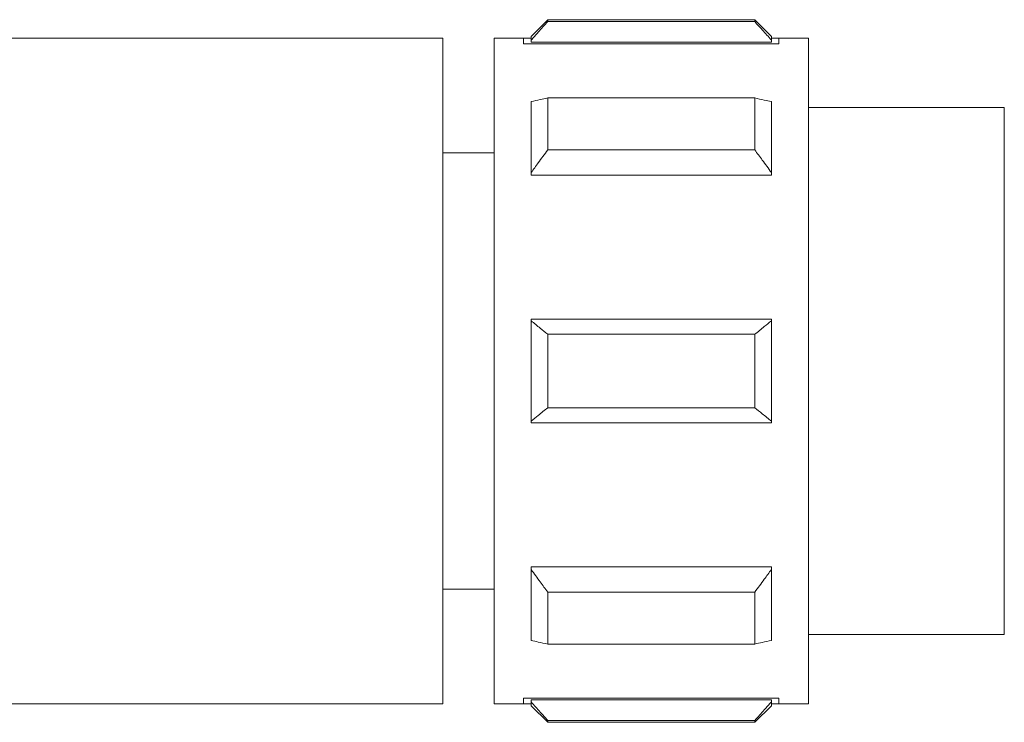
# Model space of a CAD drawing. Header units: millimetres. Extents: x -458 to 1924, y -69 to 431.
# Tile 36 of 49: x 642 to 669, y 391 to 410. Entities that reach past the tile are written whole.
import ezdxf

# ---------------------------------------------------------------- set-up
doc = ezdxf.new("R2010")
doc.units = ezdxf.units.MM

# ---------------------------------------------------------------- blocks, each defined once
blk = doc.blocks.new('Drawing View1')
at = {"color": 7, "linetype": 'Continuous', "lineweight": 18}
for p, q in [((512.95, 9.5), (512.5, 9.05)), ((518.55, 9.5), (512.95, 9.5)), ((512.95, 9.448), (512.95, 9.5)), ((512.95, 9.448), (518.55, 9.448)), ((519, 9.05), (518.55, 9.5)), ((518.55, 9.5), (518.55, 9.448)), ((510.112, 9), (497.338, 9)), ((510.112, -9), (510.112, 9)), ((511.5, -9), (511.5, 9)), ((512.293, 9), (511.5, 9)), ((512.5, 9), (512.293, 9)), ((512.293, 9), (512.293, 8.845)), ((512.293, 8.845), (519.2, 8.845)), ((512.5, 8.947), (512.5, 9.05)), ((512.5, 8.89), (512.5, 8.947)), ((512.5, 8.89), (519, 8.89)), ((519, 9.05), (519, 8.947)), ((519.2, 9), (519, 9)), ((519, 8.947), (519, 8.89)), ((519.2, 9), (519.2, 8.845)), ((520, 9), (519.2, 9)), ((520, 9), (520, -9)), ((512.5, 5.366), (512.5, 7.287)), ((512.95, 5.979), (512.95, 7.383)), ((512.95, 7.383), (518.55, 7.383)), ((518.55, 7.383), (518.55, 5.979)), ((519, 7.287), (519, 5.366)), ((525.3, 7.125), (520, 7.125)), ((525.3, -7.125), (525.3, 7.125)), ((510.4, 5.9), (510.112, 5.9)), ((511.5, 5.9), (510.4, 5.9)), ((512.95, 5.979), (518.55, 5.979)), ((512.5, 5.297), (512.5, 5.366)), ((519, 5.366), (519, 5.297)), ((512.5, 5.297), (519, 5.297)), ((512.5, 1.358), (512.5, 1.4)), ((512.5, 1.4), (519, 1.4)), ((512.5, -1.358), (512.5, 1.358)), ((519, 1.4), (519, 1.358)), ((519, 1.358), (519, -1.358)), ((512.95, -0.993), (512.95, 0.993)), ((512.95, 0.993), (518.55, 0.993)), ((518.55, 0.993), (518.55, -0.993)), ((512.95, -0.993), (518.55, -0.993)), ((512.5, -1.4), (512.5, -1.358)), ((512.5, -1.4), (519, -1.4)), ((519, -1.358), (519, -1.4)), ((512.5, -5.297), (519, -5.297)), ((512.5, -5.366), (512.5, -5.297)), ((519, -5.297), (519, -5.366)), ((512.5, -7.287), (512.5, -5.366)), ((519, -5.366), (519, -7.287)), ((510.112, -5.9), (510.4, -5.9)), ((511.5, -5.9), (510.4, -5.9)), ((512.95, -5.979), (518.55, -5.979)), ((512.95, -7.383), (512.95, -5.979)), ((518.55, -5.979), (518.55, -7.383)), ((520, -7.125), (525.3, -7.125)), ((512.95, -7.383), (518.55, -7.383)), ((510.112, -9), (497.338, -9)), ((512.293, -9), (511.5, -9)), ((512.293, -8.845), (519.2, -8.845)), ((512.293, -8.845), (512.293, -9)), ((512.293, -9), (512.5, -9)), ((512.5, -8.89), (519, -8.89)), ((512.5, -8.947), (512.5, -8.89)), ((512.5, -9.05), (512.5, -8.947)), ((512.5, -9.05), (512.95, -9.5)), ((518.55, -9.5), (519, -9.05)), ((519, -8.89), (519, -8.947)), ((519, -8.947), (519, -9.05)), ((519, -9), (519.2, -9)), ((519.2, -8.845), (519.2, -9)), ((520, -9), (519.2, -9)), ((512.95, -9.448), (518.55, -9.448)), ((512.95, -9.5), (512.95, -9.448)), ((512.95, -9.5), (518.55, -9.5)), ((518.55, -9.448), (518.55, -9.5))]:
    blk.add_line(p, q, dxfattribs=at)
for points, knots in [([(512.95, 9.448), (512.864, 9.354), (512.712, 9.188), (512.564, 9.02), (512.5, 8.947)], [0, 0, 0, 0, 0.569214, 1, 1, 1, 1]), ([(519, 8.947), (518.918, 9.04), (518.77, 9.208), (518.618, 9.373), (518.55, 9.448)], [0, 0, 0, 0, 0.550612, 1, 1, 1, 1]), ([(512.5, 7.287), (512.582, 7.305), (512.73, 7.337), (512.882, 7.369), (512.95, 7.383)], [0, 0, 0, 0, 0.550612, 1, 1, 1, 1]), ([(518.55, 7.383), (518.636, 7.365), (518.788, 7.333), (518.936, 7.301), (519, 7.287)], [0, 0, 0, 0, 0.5692143, 1, 1, 1, 1]), ([(512.95, 5.979), (512.864, 5.863), (512.712, 5.66), (512.564, 5.455), (512.5, 5.366)], [0, 0, 0, 0, 0.569214, 1, 1, 1, 1]), ([(519, 5.366), (518.918, 5.479), (518.77, 5.685), (518.618, 5.888), (518.55, 5.979)], [0, 0, 0, 0, 0.550612, 1, 1, 1, 1]), ([(512.5, 1.358), (512.582, 1.291), (512.73, 1.168), (512.882, 1.047), (512.95, 0.993)], [0, 0, 0, 0, 0.550612, 1, 1, 1, 1]), ([(518.55, 0.993), (518.636, 1.062), (518.788, 1.183), (518.936, 1.306), (519, 1.358)], [0, 0, 0, 0, 0.569214, 1, 1, 1, 1]), ([(512.95, -0.993), (512.864, -1.062), (512.712, -1.183), (512.564, -1.306), (512.5, -1.358)], [0, 0, 0, 0, 0.5692143, 1, 1, 1, 1]), ([(519, -1.358), (518.918, -1.291), (518.77, -1.168), (518.618, -1.047), (518.55, -0.993)], [0, 0, 0, 0, 0.550612, 1, 1, 1, 1]), ([(512.5, -5.366), (512.582, -5.479), (512.73, -5.685), (512.882, -5.888), (512.95, -5.979)], [0, 0, 0, 0, 0.550612, 1, 1, 1, 1]), ([(518.55, -5.979), (518.636, -5.863), (518.788, -5.66), (518.936, -5.455), (519, -5.366)], [0, 0, 0, 0, 0.5692143, 1, 1, 1, 1]), ([(512.95, -7.383), (512.864, -7.365), (512.712, -7.333), (512.564, -7.301), (512.5, -7.287)], [0, 0, 0, 0, 0.569214, 1, 1, 1, 1]), ([(519, -7.287), (518.918, -7.305), (518.77, -7.337), (518.618, -7.369), (518.55, -7.383)], [0, 0, 0, 0, 0.550612, 1, 1, 1, 1]), ([(512.5, -8.947), (512.582, -9.04), (512.73, -9.208), (512.882, -9.373), (512.95, -9.448)], [0, 0, 0, 0, 0.550612, 1, 1, 1, 1]), ([(518.55, -9.448), (518.636, -9.354), (518.788, -9.188), (518.936, -9.02), (519, -8.947)], [0, 0, 0, 0, 0.569214, 1, 1, 1, 1])]:
    blk.add_open_spline(points, degree=3, knots=knots, dxfattribs=at)

msp = doc.modelspace()

# ---------------------------------------------------------------- block references
at = {"color": 7, "linetype": 'Continuous', "lineweight": 18}
msp.add_blockref('Drawing View1', (143.709, 400.142), dxfattribs=at)

doc.saveas('drawing.dxf')
